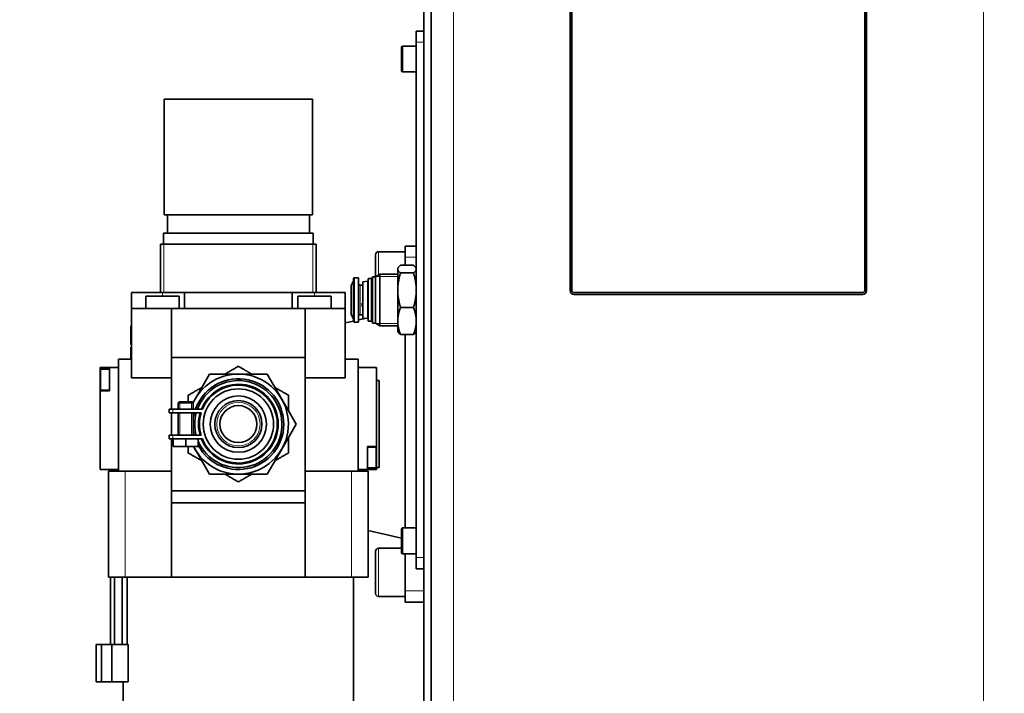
# Model space of a CAD drawing. Header units: millimetres. Extents: x 0 to 5040, y 0 to 3564.
# Tile 40 of 45: x 2759 to 3025, y 1715 to 1896. Entities that reach past the tile are written whole.
import ezdxf

# ---------------------------------------------------------------- set-up
doc = ezdxf.new("R2010")
doc.units = ezdxf.units.MM
doc.header["$LTSCALE"] = 12
for name, color, linetype, lineweight, true_color in [('Filettatura(ISO)', 3, 'Continuous', 9, 0x00ff00), ('Quote(ISO)', 7, 'Continuous', 25, 0x80ff00), ('Spigoli tangenti visibili(ISO)', 7, 'Continuous', 15, 0x00803f)]:
    doc.layers.add(name, color=color, linetype=linetype, lineweight=lineweight, true_color=true_color)
doc.layers.add('Spigoli visibili(ISO)', color=7, linetype='Continuous', lineweight=35)
doc.styles.add('Corrente-BSI', font='arial.ttf')
doc.dimstyles.new('DEFAULT-ISO', dxfattribs={"dimscale": 12, "dimtxt": 3.5, "dimasz": 2.5, "dimexe": 1, "dimexo": 1, "dimgap": 0.762, "dimtad": 1, "dimtoh": 1, "dimrnd": 1e-08, "dimtxsty": 'Corrente-BSI', "dimcen": 0.09, "dimdle": 10, "dimclrd": 7, "dimclre": 7, "dimclrt": 7, "dimazin": 2, "dimtfac": 0.571429, "dimtmove": 0, "dimatfit": 3, "dimfxl": 1, "dimtolj": 1, "dimlwd": 5, "dimlwe": 5, "dimarcsym": 0})

# ---------------------------------------------------------------- blocks, each defined once
blk = doc.blocks.new('*D15')
at = {"layer": 'Defpoints', "color": 0, "linetype": 'Continuous', "transparency": 16777216}
for p in [(3509.5, 1947.37), (2774.86, 1568.19), (3509.5, 1232.19)]:
    blk.add_point(p, dxfattribs=at)
at = {"layer": 'Quote(ISO)', "color": 7, "linetype": 'Continuous', "lineweight": 5, "transparency": 16777216}
for p, q in [((3509.5, 1935.37), (3509.5, 1220.19)), ((2774.86, 1556.19), (2774.86, 1220.19)), ((2804.86, 1232.19), (3479.5, 1232.19))]:
    blk.add_line(p, q, dxfattribs=at)
at = {"layer": 'Quote(ISO)', "color": 7, "linetype": 'Continuous', "transparency": 16777216}
for points in [[(2804.86, 1237.19), (2804.86, 1227.19), (2774.86, 1232.19)], [(3479.5, 1237.19), (3479.5, 1227.19), (3509.5, 1232.19)]]:
    blk.add_solid(points, dxfattribs=at)
at = {"layer": 'Quote(ISO)', "color": 7, "linetype": 'Continuous', "lineweight": 9, "transparency": 16777216, "insert": (3095.8, 1284.25), "char_height": 42, "attachment_point": 1, "style": 'Corrente-BSI'}
blk.add_mtext('\\A1;735', dxfattribs=at)
blk = doc.blocks.new('*D16')
at = {"layer": 'Defpoints', "color": 0, "linetype": 'Continuous', "transparency": 16777216}
for p in [(2510.86, 3323.19), (2774.86, 3323.19), (2674.54, 1412.19)]:
    blk.add_point(p, dxfattribs=at)
at = {"layer": 'Quote(ISO)', "color": 7, "linetype": 'Continuous', "lineweight": 5, "transparency": 16777216}
for p, q in [((2762.86, 3323.19), (2498.86, 3323.19)), ((2510.86, 1442.19), (2510.86, 3293.19)), ((2662.54, 1412.19), (2498.86, 1412.19))]:
    blk.add_line(p, q, dxfattribs=at)
at = {"layer": 'Quote(ISO)', "color": 7, "linetype": 'Continuous', "transparency": 16777216}
for points in [[(2505.86, 3293.19), (2515.86, 3293.19), (2510.86, 3323.19)], [(2505.86, 1442.19), (2515.86, 1442.19), (2510.86, 1412.19)]]:
    blk.add_solid(points, dxfattribs=at)
at = {"layer": 'Quote(ISO)', "color": 7, "linetype": 'Continuous', "lineweight": 9, "transparency": 16777216, "insert": (2458.83, 2311.01), "char_height": 42, "attachment_point": 1, "rotation": 90, "style": 'Corrente-BSI'}
blk.add_mtext('\\A1;1911', dxfattribs=at)

msp = doc.modelspace()

# ---------------------------------------------------------------- linework, layer by layer
at = {"layer": 'Filettatura(ISO)'}
for p, q in [((2797.765, 1835.689), (2797.765, 1822.689)), ((2837.953, 1822.689), (2837.953, 1835.689)), ((2860.859, 1827.037), (2855.029, 1827.037)), ((2855.029, 1814.341), (2860.859, 1814.341)), ((2802.069, 1792.939), (2802.069, 1791.189)), ((2805.233, 1791.189), (2805.233, 1792.939)), ((2802.069, 1790.189), (2802.069, 1784.189)), ((2805.233, 1784.189), (2805.233, 1790.189))]:
    msp.add_line(p, q, dxfattribs=at)
at = {"layer": 'Spigoli tangenti visibili(ISO)'}
for p, q in [((2875.859, 1923.189), (2875.859, 1588.189)), ((3018.859, 1588.189), (3018.859, 1923.189)), ((2862.259, 1889.189), (2862.259, 1882.189)), ((2865.859, 1890.189), (2867.859, 1890.189)), ((2855.659, 1833.689), (2855.659, 1827.401)), ((2862.859, 1832.189), (2865.859, 1832.189)), ((2849.209, 1826.689), (2849.209, 1814.689)), ((2853.009, 1826.439), (2853.009, 1814.939)), ((2853.709, 1826.439), (2853.709, 1814.939)), ((2797.359, 1821.739), (2797.359, 1822.689)), ((2838.359, 1821.739), (2838.359, 1822.689)), ((2850.759, 1824.689), (2850.759, 1816.689)), ((2780.659, 1799.189), (2780.559, 1799.189)), ((2800.151, 1790.189), (2800.151, 1791.189)), ((2800.151, 1783.189), (2800.151, 1784.189)), ((2855.059, 1778.189), (2855.159, 1778.189)), ((2787.306, 1774.489), (2787.306, 1745.899)), ((2848.412, 1774.489), (2848.412, 1745.899)), ((2862.259, 1759.189), (2862.259, 1752.189)), ((2855.659, 1753.689), (2855.659, 1740.689)), ((2867.859, 1751.189), (2865.859, 1751.189)), ((2862.859, 1742.189), (2867.859, 1742.189))]:
    msp.add_line(p, q, dxfattribs=at)
msp.add_circle((2817.859, 1787.189), 5.85, dxfattribs=at)
at = {"layer": 'Spigoli visibili(ISO)'}
for p, q in [((2907.359, 1823.189), (2907.359, 1922.189)), ((2907.859, 1922.189), (2907.859, 1823.189)), ((2986.859, 1823.189), (2986.859, 1922.189)), ((2987.359, 1922.189), (2987.359, 1823.189)), ((2867.859, 1918.189), (2867.859, 1593.189)), ((2869.859, 1593.189), (2869.859, 1918.189)), ((2865.859, 1890.189), (2865.859, 1893.189)), ((2867.859, 1893.189), (2865.859, 1893.189)), ((2862.259, 1889.189), (2865.859, 1889.189)), ((2865.859, 1890.189), (2865.859, 1751.189)), ((2861.859, 1882.589), (2861.859, 1888.789)), ((2862.259, 1882.189), (2865.859, 1882.189)), ((2797.859, 1874.889), (2837.859, 1874.889)), ((2797.859, 1843.689), (2797.859, 1874.889)), ((2837.859, 1843.689), (2837.859, 1874.889)), ((2797.859, 1843.689), (2837.859, 1843.689)), ((2798.709, 1838.689), (2798.709, 1843.689)), ((2837.009, 1838.689), (2837.009, 1843.689)), ((2797.669, 1838.689), (2838.049, 1838.689)), ((2797.669, 1835.689), (2797.669, 1838.689)), ((2838.049, 1835.689), (2838.049, 1838.689)), ((2796.859, 1835.689), (2838.859, 1835.689)), ((2796.859, 1822.689), (2796.859, 1835.689)), ((2838.859, 1822.689), (2838.859, 1835.689)), ((2855.659, 1833.689), (2862.859, 1833.689)), ((2862.859, 1835.189), (2865.859, 1835.189)), ((2862.859, 1835.189), (2862.859, 1832.189)), ((2854.859, 1826.939), (2854.859, 1832.889)), ((2862.859, 1830.023), (2862.859, 1832.189)), ((2860.859, 1829.189), (2860.968, 1829.379)), ((2860.859, 1829.189), (2860.859, 1829.004)), ((2860.859, 1829.004), (2860.859, 1823.318)), ((2861.618, 1830.023), (2865.1, 1830.023)), ((2861.618, 1827.985), (2865.1, 1827.985)), ((2865.859, 1829.189), (2865.749, 1829.379)), ((2848.259, 1824.589), (2848.959, 1825.802)), ((2848.959, 1818.758), (2848.959, 1826.439)), ((2848.959, 1826.439), (2848.959, 1814.939)), ((2849.209, 1826.689), (2850.259, 1826.689)), ((2850.259, 1814.689), (2850.259, 1826.689)), ((2851.459, 1825.599), (2852.762, 1825.736)), ((2851.459, 1825.599), (2851.459, 1815.779)), ((2852.762, 1825.736), (2852.762, 1815.642)), ((2852.859, 1825.639), (2852.762, 1825.736)), ((2852.859, 1815.089), (2852.859, 1826.289)), ((2853.009, 1826.439), (2853.709, 1826.439)), ((2854.059, 1826.939), (2854.059, 1814.439)), ((2854.059, 1826.939), (2854.859, 1826.939)), ((2854.859, 1826.939), (2856.071, 1827.639)), ((2854.859, 1826.939), (2854.859, 1814.439)), ((2856.071, 1827.639), (2856.071, 1813.739)), ((2856.071, 1827.639), (2860.859, 1827.639)), ((2789.059, 1822.689), (2789.059, 1818.389)), ((2789.059, 1822.689), (2797.359, 1822.689)), ((2803.359, 1822.689), (2797.359, 1822.689)), ((2803.359, 1822.689), (2832.359, 1822.689)), ((2803.359, 1818.389), (2803.359, 1822.689)), ((2838.359, 1822.689), (2832.359, 1822.689)), ((2832.359, 1818.389), (2832.359, 1822.689)), ((2838.359, 1822.689), (2846.659, 1822.689)), ((2846.659, 1818.389), (2846.659, 1822.689)), ((2848.259, 1824.589), (2848.259, 1816.789)), ((2850.759, 1824.689), (2851.459, 1824.689)), ((2860.859, 1823.318), (2860.859, 1815.003)), ((2908.359, 1822.689), (2986.359, 1822.689)), ((2792.859, 1821.739), (2801.859, 1821.739)), ((2792.859, 1818.389), (2792.859, 1821.739)), ((2801.859, 1818.389), (2801.859, 1821.739)), ((2833.859, 1821.739), (2842.859, 1821.739)), ((2833.859, 1818.389), (2833.859, 1821.739)), ((2842.859, 1818.389), (2842.859, 1821.739)), ((2851.259, 1818.885), (2851.259, 1819.827)), ((2851.259, 1819.827), (2851.459, 1819.827)), ((2986.359, 1822.189), (2908.359, 1822.189)), ((2789.059, 1818.389), (2799.859, 1818.389)), ((2789.059, 1818.389), (2789.059, 1799.689)), ((2799.859, 1818.389), (2835.859, 1818.389)), ((2799.859, 1818.389), (2799.859, 1805.189)), ((2835.859, 1818.389), (2846.659, 1818.389)), ((2835.859, 1818.389), (2835.859, 1805.189)), ((2846.659, 1818.389), (2846.659, 1799.689)), ((2848.959, 1814.939), (2848.959, 1818.758)), ((2851.259, 1819.191), (2851.459, 1819.191)), ((2851.459, 1818.885), (2851.259, 1818.885)), ((2865.1, 1818.651), (2861.618, 1818.651)), ((2846.659, 1814.47), (2848.959, 1814.998)), ((2848.259, 1816.789), (2848.959, 1815.577)), ((2849.209, 1814.689), (2850.259, 1814.689)), ((2850.259, 1815.296), (2852.078, 1815.714)), ((2850.759, 1816.689), (2851.459, 1816.689)), ((2851.459, 1815.779), (2852.762, 1815.642)), ((2852.859, 1815.739), (2852.762, 1815.642)), ((2853.009, 1814.939), (2853.709, 1814.939)), ((2854.059, 1814.439), (2854.859, 1814.439)), ((2854.859, 1814.439), (2856.071, 1813.739)), ((2860.859, 1815.003), (2860.859, 1812.189)), ((2788.859, 1813.689), (2788.859, 1808.689)), ((2789.059, 1813.689), (2788.859, 1813.689)), ((2856.071, 1813.739), (2860.859, 1813.739)), ((2860.859, 1812.189), (2860.968, 1812)), ((2865.859, 1812.189), (2865.749, 1812)), ((2865.1, 1811.356), (2861.618, 1811.356)), ((2862.859, 1759.189), (2862.859, 1811.356)), ((2789.059, 1808.689), (2788.859, 1808.689)), ((2789.059, 1807.989), (2788.859, 1807.989)), ((2788.859, 1804.689), (2788.859, 1807.989)), ((2785.559, 1774.489), (2785.559, 1804.689)), ((2785.559, 1804.689), (2789.059, 1804.689)), ((2799.859, 1805.189), (2835.859, 1805.189)), ((2799.859, 1805.189), (2799.859, 1791.189)), ((2835.859, 1805.189), (2835.859, 1769.189)), ((2846.659, 1804.689), (2850.159, 1804.689)), ((2850.159, 1774.489), (2850.159, 1804.689)), ((2780.559, 1802.439), (2780.559, 1799.189)), ((2783.059, 1802.439), (2780.559, 1802.439)), ((2780.659, 1796.389), (2780.659, 1801.989)), ((2783.059, 1801.989), (2780.659, 1801.989)), ((2783.059, 1796.189), (2783.059, 1802.439)), ((2785.559, 1802.439), (2783.059, 1802.439)), ((2855.159, 1802.439), (2850.159, 1802.439)), ((2855.159, 1781.189), (2855.159, 1802.439)), ((2780.559, 1799.189), (2780.559, 1796.189)), ((2789.059, 1799.689), (2799.859, 1799.689)), ((2806.167, 1793.939), (2810.065, 1800.689)), ((2810.065, 1800.689), (2817.859, 1800.689)), ((2817.859, 1800.689), (2825.653, 1800.689)), ((2825.653, 1800.689), (2829.55, 1793.939)), ((2835.859, 1799.689), (2846.659, 1799.689)), ((2855.159, 1798.939), (2855.835, 1798.939)), ((2855.835, 1798.939), (2855.835, 1775.439)), ((2783.059, 1796.189), (2780.559, 1796.189)), ((2780.559, 1774.939), (2780.559, 1796.189)), ((2783.059, 1796.389), (2780.659, 1796.389)), ((2801.901, 1793.189), (2801.651, 1792.939)), ((2801.901, 1793.189), (2805.401, 1793.189)), ((2805.401, 1793.189), (2805.651, 1792.939)), ((2805.612, 1792.977), (2806.167, 1793.939)), ((2829.55, 1793.939), (2833.447, 1787.189)), ((2799.151, 1791.189), (2800.151, 1791.189)), ((2799.151, 1791.189), (2799.151, 1790.189)), ((2808.151, 1791.189), (2800.151, 1791.189)), ((2805.651, 1792.939), (2801.651, 1792.939)), ((2801.651, 1791.189), (2801.651, 1792.939)), ((2805.651, 1792.939), (2801.651, 1792.939)), ((2805.651, 1791.189), (2805.651, 1792.939)), ((2800.151, 1790.189), (2799.151, 1790.189)), ((2799.859, 1790.189), (2799.859, 1784.189)), ((2800.151, 1790.189), (2807.796, 1790.189)), ((2801.651, 1784.189), (2801.651, 1790.189)), ((2805.651, 1784.189), (2805.651, 1790.189)), ((2833.447, 1787.189), (2829.55, 1780.439)), ((2799.151, 1784.189), (2800.151, 1784.189)), ((2799.151, 1784.189), (2799.151, 1783.189)), ((2800.151, 1783.189), (2799.151, 1783.189)), ((2799.859, 1783.189), (2799.859, 1769.189)), ((2807.796, 1784.189), (2800.151, 1784.189)), ((2800.151, 1783.189), (2808.151, 1783.189)), ((2800.251, 1783.189), (2800.251, 1781.189)), ((2803.651, 1783.189), (2803.651, 1781.189)), ((2807.051, 1783.189), (2807.051, 1781.189)), ((2803.651, 1781.189), (2800.251, 1781.189)), ((2807.051, 1781.189), (2803.651, 1781.189)), ((2806.167, 1780.439), (2805.734, 1781.189)), ((2810.065, 1773.689), (2806.167, 1780.439)), ((2829.55, 1780.439), (2825.653, 1773.689)), ((2852.659, 1774.939), (2852.659, 1781.189)), ((2852.659, 1781.189), (2855.159, 1781.189)), ((2855.059, 1780.989), (2852.659, 1780.989)), ((2855.059, 1775.389), (2855.059, 1780.989)), ((2855.159, 1781.189), (2855.159, 1778.189)), ((2855.159, 1778.189), (2855.159, 1774.939)), ((2785.559, 1774.939), (2780.559, 1774.939)), ((2852.659, 1774.939), (2850.159, 1774.939)), ((2855.059, 1775.389), (2852.659, 1775.389)), ((2852.659, 1774.939), (2855.159, 1774.939)), ((2855.159, 1775.439), (2855.835, 1775.439)), ((2787.306, 1774.489), (2782.859, 1774.489)), ((2782.859, 1774.489), (2782.859, 1745.899)), ((2787.306, 1774.489), (2799.859, 1774.489)), ((2817.859, 1773.689), (2810.065, 1773.689)), ((2825.653, 1773.689), (2817.859, 1773.689)), ((2835.859, 1774.489), (2848.412, 1774.489)), ((2852.859, 1774.489), (2848.412, 1774.489)), ((2852.859, 1774.489), (2852.859, 1745.899)), ((2799.859, 1769.189), (2799.859, 1765.989)), ((2835.859, 1769.189), (2799.859, 1769.189)), ((2835.859, 1765.989), (2835.859, 1769.189)), ((2799.859, 1765.989), (2835.859, 1765.989)), ((2799.859, 1765.989), (2799.859, 1745.899)), ((2835.859, 1765.989), (2835.859, 1745.899)), ((2861.859, 1752.589), (2861.859, 1758.789)), ((2862.259, 1759.189), (2865.859, 1759.189)), ((2861.859, 1756.419), (2852.859, 1758.485)), ((2855.659, 1753.689), (2861.859, 1753.689)), ((2854.859, 1741.489), (2854.859, 1752.889)), ((2862.259, 1752.189), (2865.859, 1752.189)), ((2862.859, 1742.189), (2862.859, 1752.189)), ((2865.859, 1748.189), (2865.859, 1751.189)), ((2865.859, 1748.189), (2867.859, 1748.189)), ((2787.306, 1745.899), (2782.859, 1745.899)), ((2783.359, 1745.899), (2783.359, 1745.889)), ((2783.359, 1745.889), (2784.474, 1745.889)), ((2783.359, 1745.889), (2783.359, 1727.769)), ((2784.474, 1745.889), (2784.474, 1727.769)), ((2786.488, 1727.769), (2786.488, 1745.899)), ((2787.306, 1745.899), (2799.859, 1745.899)), ((2787.89, 1745.899), (2787.89, 1745.889)), ((2787.89, 1727.769), (2787.89, 1745.889)), ((2787.89, 1745.889), (2848.959, 1745.889)), ((2799.859, 1745.899), (2835.859, 1745.899)), ((2835.859, 1745.899), (2848.412, 1745.899)), ((2852.859, 1745.899), (2848.412, 1745.899)), ((2848.959, 1665.689), (2848.959, 1745.889)), ((2855.659, 1740.689), (2862.859, 1740.689)), ((2862.859, 1742.189), (2862.859, 1739.189)), ((2862.859, 1739.189), (2867.859, 1739.189)), ((2780.901, 1727.769), (2779.459, 1727.769)), ((2779.459, 1727.769), (2779.459, 1717.659)), ((2780.901, 1727.769), (2783.76, 1727.769)), ((2780.901, 1717.659), (2780.901, 1727.769)), ((2783.76, 1727.769), (2783.76, 1717.659)), ((2783.76, 1727.769), (2788.118, 1727.769)), ((2788.118, 1717.659), (2788.118, 1727.769)), ((2780.901, 1717.659), (2779.459, 1717.659)), ((2783.76, 1717.659), (2780.901, 1717.659)), ((2788.118, 1717.659), (2783.76, 1717.659)), ((2786.759, 1665.689), (2786.759, 1717.659))]:
    msp.add_line(p, q, dxfattribs=at)
for radius in [9.5, 7.6, 6.35, 5]:
    msp.add_circle((2817.859, 1787.189), radius, dxfattribs=at)
for centre, radius, start, end in [((2862.259, 1888.789), 0.4, 90, 180), ((2862.259, 1882.589), 0.4, 180, 270), ((2855.659, 1832.889), 0.8, 90, 180), ((2849.209, 1826.439), 0.25, 90, 179.99215), ((2850.759, 1825.189), 0.5, 180, 270), ((2853.009, 1826.289), 0.15, 90, 180), ((2853.709, 1826.789), 0.35, 270, 0), ((2908.359, 1823.189), 1, 180, 270), ((2908.359, 1823.189), 0.5, 180, 270), ((2986.359, 1823.189), 1, 270, 0), ((2986.359, 1823.189), 0.5, 270, 0), ((2849.209, 1814.939), 0.25, 180.00785, 270), ((2850.759, 1816.189), 0.5, 90, 180), ((2853.009, 1815.089), 0.15, 180, 270), ((2853.709, 1814.589), 0.35, 0, 90), ((2817.859, 1787.189), 13.5, 206.3878, 154.77161), ((2817.859, 1787.189), 12.25, 208.07825, 160.94167), ((2817.859, 1787.189), 11.75, 203.09576, 160.0972), ((2817.859, 1787.189), 10.75, 201.84476, 158.15524), ((2817.859, 1787.189), 10.5, 202.39269, 157.60731), ((2817.859, 1787.189), 12.25, 165.8242, 175.26791), ((2817.859, 1787.189), 11.75, 165.2075, 194.7925), ((2817.859, 1787.189), 10.75, 163.79531, 196.20469), ((2817.859, 1787.189), 10.5, 163.39845, 196.60155), ((2817.859, 1787.189), 12.25, 184.73209, 194.1758), ((2862.259, 1758.789), 0.4, 90, 180), ((2855.659, 1752.889), 0.8, 90, 180), ((2862.259, 1752.589), 0.4, 180, 270), ((2855.659, 1741.489), 0.8, 180, 270)]:
    msp.add_arc(centre, radius, start, end, dxfattribs=at)
for points, weights in [([(2861.618, 1830.023), (2860.859, 1829.477), (2860.859, 1829.004)], [1.49562504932, 1.61131204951, 1.61131204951]), ([(2860.859, 1829.004), (2860.859, 1828.531), (2861.618, 1827.985)], [1.61131204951, 1.61131204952, 1.49562504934]), ([(2861.618, 1827.985), (2860.859, 1825.484), (2860.859, 1823.318)], [1.49562504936, 1.61131204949, 1.61131204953]), ([(2865.859, 1829.004), (2865.859, 1829.477), (2865.1, 1830.023)], [1.61131204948, 1.61131204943, 1.49562504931]), ([(2865.1, 1827.985), (2865.859, 1828.531), (2865.859, 1829.004)], [1.49562504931, 1.61131204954, 1.61131204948]), ([(2865.859, 1823.318), (2865.859, 1825.484), (2865.1, 1827.985)], [1.6113120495, 1.61131204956, 1.49562504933]), ([(2861.618, 1818.651), (2860.859, 1821.152), (2860.859, 1823.318)], [1.49562504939, 1.61131204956, 1.61131204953]), ([(2865.1, 1818.651), (2865.859, 1821.152), (2865.859, 1823.318)], [1.49562504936, 1.61131204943, 1.6113120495]), ([(2861.618, 1818.651), (2860.859, 1816.696), (2860.859, 1815.003)], [1.49562504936, 1.61131204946, 1.6113120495]), ([(2865.859, 1815.003), (2865.859, 1816.696), (2865.1, 1818.651)], [1.61131204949, 1.61131204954, 1.49562504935]), ([(2860.859, 1815.003), (2860.859, 1813.31), (2861.618, 1811.356)], [1.61131204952, 1.61131204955, 1.49562504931]), ([(2865.1, 1811.356), (2865.859, 1813.31), (2865.859, 1815.003)], [1.49562504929, 1.61131204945, 1.61131204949]), ([(2861.618, 1811.356), (2861.143, 1811.697), (2860.968, 1812)], [1.49562504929, 1.56599930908, 1.59356377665]), ([(2865.749, 1812), (2865.575, 1811.697), (2865.1, 1811.356)], [1.59356377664, 1.56599930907, 1.49562504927]), ([(2817.859, 1802.778), (2815.951, 1801.676), (2814.241, 1800.689)], [1.11817960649, 1.10722007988, 1.07448425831]), ([(2821.476, 1800.689), (2819.766, 1801.676), (2817.859, 1802.778)], [1.07448425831, 1.10722007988, 1.11817960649]), ([(2807.976, 1797.072), (2806.266, 1796.085), (2804.359, 1794.983)], [1.07448425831, 1.10722007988, 1.11817960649]), ([(2831.359, 1794.983), (2829.451, 1796.085), (2827.741, 1797.072)], [1.11817960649, 1.10722007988, 1.07448425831]), ([(2804.359, 1794.983), (2804.359, 1794.062), (2804.359, 1793.189)], [1.11817960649, 1.11356915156, 1.10510490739]), ([(2831.359, 1790.806), (2831.359, 1792.781), (2831.359, 1794.983)], [1.07448425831, 1.10722007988, 1.11817960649]), ([(2831.359, 1779.395), (2831.359, 1781.597), (2831.359, 1783.572)], [1.11817960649, 1.10722007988, 1.07448425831]), ([(2804.359, 1781.189), (2804.359, 1780.316), (2804.359, 1779.395)], [1.10510490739, 1.11356915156, 1.11817960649]), ([(2804.359, 1779.395), (2806.266, 1778.294), (2807.976, 1777.306)], [1.11817960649, 1.10722007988, 1.07448425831]), ([(2827.741, 1777.306), (2829.451, 1778.294), (2831.359, 1779.395)], [1.07448425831, 1.10722007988, 1.11817960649]), ([(2814.241, 1773.689), (2815.951, 1772.702), (2817.859, 1771.601)], [1.07448425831, 1.10722007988, 1.11817960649]), ([(2817.859, 1771.601), (2819.766, 1772.702), (2821.476, 1773.689)], [1.11817960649, 1.10722007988, 1.07448425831])]:
    msp.add_rational_spline(points, weights, degree=2, dxfattribs=at)

# ---------------------------------------------------------------- dimensions: what is measured, and where the dimension line sits
at = {"layer": 'Quote(ISO)', "color": 7, "linetype": 'Continuous', "lineweight": 9}
for base, p1, p2, angle, override, picture, middle in [((2510.859, 3323.189), (2674.537, 1412.189), (2774.859, 3323.189), 270, {"dimgap": 0.762, "dimtoh": 0, "dimdec": 2, "dimtol": 0, "dimlim": 0, "dimtp": 0, "dimtm": 0, "dimtdec": 2, "dimtofl": 0, "dimatfit": 1}, '*D16', (2510.859, 2367.689)), ((3509.504, 1232.189), (2774.859, 1568.189), (3509.504, 1947.368), 180, {"dimgap": 0.762, "dimtoh": 0, "dimdec": 0, "dimtol": 0, "dimlim": 0, "dimtp": 0, "dimtm": 0, "dimtdec": 0, "dimtofl": 0, "dimatfit": 1}, '*D15', (3142.181, 1232.189))]:
    dim = msp.add_linear_dim(base=base, p1=p1, p2=p2, angle=angle, dimstyle='DEFAULT-ISO', override=override, dxfattribs=at)
    dim.commit()
    dim.dimension.update_dxf_attribs({"geometry": picture, "text_midpoint": middle, "dimtype": 160})

doc.saveas('drawing.dxf')
